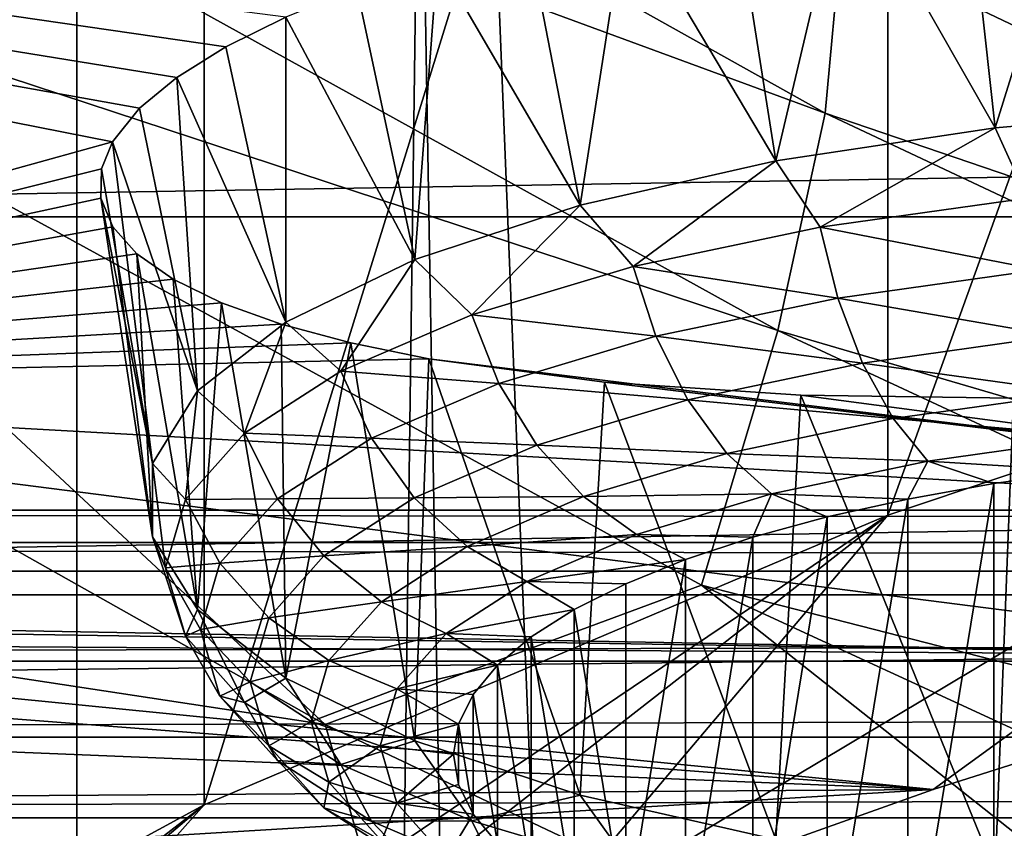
# Model space of a CAD drawing. Header units: millimetres. Extents: x -24 to 24, y 0 to 188.
# Tile 117 of 256: x -8.815 to -7.862, y 137.032 to 137.815. Entities that reach past the tile are written whole.
import ezdxf

# ---------------------------------------------------------------- set-up
doc = ezdxf.new("R2010")
doc.units = ezdxf.units.MM
doc.header["$LTSCALE"] = 58.620611
for name, color, linetype in [('155', 7, 'CONTINUOUS'), ('161', 7, 'CONTINUOUS'), ('165', 7, 'CONTINUOUS'), ('171', 7, 'CONTINUOUS'), ('173', 7, 'CONTINUOUS'), ('2', 7, 'CONTINUOUS'), ('227', 7, 'CONTINUOUS'), ('253', 7, 'CONTINUOUS'), ('349', 7, 'CONTINUOUS'), ('350', 7, 'CONTINUOUS'), ('391', 7, 'CONTINUOUS'), ('392', 7, 'CONTINUOUS'), ('395', 7, 'CONTINUOUS')]:
    doc.layers.add(name, color=color, linetype=linetype)

msp = doc.modelspace()

# ---------------------------------------------------------------- linework, layer by layer
at = {"layer": '155', "color": 7, "linetype": 'CONTINUOUS'}
for points in [[(-13.18035, 137.30842, 108.0297), (-13.18035, 137.34003, 108.09624), (13.18035, 137.3084, 108.02971), (-13.18035, 137.30842, 108.0297)], [(-13.18035, 137.34003, 108.09624), (-6.3017, 137.34003, 108.09625), (13.18035, 137.3084, 108.02971), (-13.18035, 137.34003, 108.09624)], [(-13.18035, 137.25796, 107.96954), (-13.18035, 137.30842, 108.0297), (13.18034, 137.25794, 107.96954), (-13.18035, 137.25796, 107.96954)], [(13.18034, 137.25794, 107.96954), (-13.18035, 137.30842, 108.0297), (13.18035, 137.3084, 108.02971), (13.18034, 137.25794, 107.96954)], [(-13.18034, 137.19363, 107.92454), (-13.18035, 137.25796, 107.96954), (13.18034, 137.25794, 107.96954), (-13.18034, 137.19363, 107.92454)], [(13.18034, 137.19361, 107.92454), (-13.18034, 137.19363, 107.92454), (13.18034, 137.25794, 107.96954), (13.18034, 137.19361, 107.92454)], [(-13.18032, 137.11986, 107.89777), (-13.18034, 137.19363, 107.92454), (13.18034, 137.19361, 107.92454), (-13.18032, 137.11986, 107.89777)], [(13.18032, 137.11984, 107.89777), (-13.18032, 137.11986, 107.89777), (13.18034, 137.19361, 107.92454), (13.18032, 137.11984, 107.89777)], [(-13.18031, 137.0417, 107.89105), (-13.18032, 137.11986, 107.89777), (13.18032, 137.11984, 107.89777), (-13.18031, 137.0417, 107.89105)], [(13.18031, 137.04168, 107.89105), (-13.18031, 137.0417, 107.89105), (13.18032, 137.11984, 107.89777), (13.18031, 137.04168, 107.89105)], [(-0.16344, 136.96515, 107.90461), (-13.18048, 136.96458, 107.90479), (-13.18031, 137.0417, 107.89105), (-0.16344, 136.96515, 107.90461)], [(-0.16344, 136.96515, 107.90461), (-13.18031, 137.0417, 107.89105), (13.18031, 137.04168, 107.89105), (-0.16344, 136.96515, 107.90461)]]:
    msp.add_3dface(points, dxfattribs=at)
at = {"layer": '161', "color": 7, "linetype": 'CONTINUOUS'}
for points in [[(-9.66179, 110.14073, 116.67687), (-8.79748, 109.72141, 116.80908), (-9.11064, 138.5538, 207.74217), (-9.66179, 110.14073, 116.67687)], [(-9.11064, 138.5538, 207.74217), (-8.79748, 109.72141, 116.80908), (-8.42813, 138.15205, 207.55633), (-9.11064, 138.5538, 207.74217)], [(-8.79748, 109.72141, 116.80908), (-7.93439, 109.34741, 116.927), (-8.42813, 138.15205, 207.55633), (-8.79748, 109.72141, 116.80908)], [(-8.42813, 138.15205, 207.55633), (-7.93439, 109.34741, 116.927), (-7.7547, 137.79017, 207.38839), (-8.42813, 138.15205, 207.55633)], [(-7.93439, 109.34741, 116.927), (-7.06912, 109.01589, 117.03153), (-7.7547, 137.79017, 207.38839), (-7.93439, 109.34741, 116.927)]]:
    msp.add_3dface(points, dxfattribs=at)
at = {"layer": '165', "color": 7, "linetype": 'CONTINUOUS'}
for points in [[(-13.18035, 137.34003, 108.09624), (-13.19541, 139.61973, 114.97672), (-4.40038, 140.48366, 117.43561), (-13.18035, 137.34003, 108.09624)], [(-6.3017, 137.34003, 108.09625), (-13.18035, 137.34003, 108.09624), (-4.40038, 140.48366, 117.43561), (-6.3017, 137.34003, 108.09625)]]:
    msp.add_3dface(points, dxfattribs=at)
at = {"layer": '171', "color": 7, "linetype": 'CONTINUOUS'}
for points in [[(-8.03539, 137.72457, 209.21784), (-9.30678, 138.19249, 209.85105), (-9.25118, 138.40502, 209.54363), (-8.03539, 137.72457, 209.21784)], [(-8.03539, 137.72457, 209.21784), (-9.25118, 138.40502, 209.54363), (-8.02029, 137.88974, 208.87832), (-8.03539, 137.72457, 209.21784)], [(-8.08113, 137.51397, 209.52819), (-9.39373, 137.94662, 210.11744), (-9.30678, 138.19249, 209.85105), (-8.08113, 137.51397, 209.52819)], [(-8.08113, 137.51397, 209.52819), (-9.30678, 138.19249, 209.85105), (-8.03539, 137.72457, 209.21784), (-8.08113, 137.51397, 209.52819)], [(-8.42813, 138.15205, 207.55633), (-7.7547, 137.79017, 207.38839), (-8.1476, 138.07694, 207.82571), (-8.42813, 138.15205, 207.55633)], [(-8.1476, 138.07694, 207.82571), (-7.7547, 137.79017, 207.38839), (-6.88427, 137.45112, 207.53044), (-8.1476, 138.07694, 207.82571)], [(-8.1476, 138.07694, 207.82571), (-6.88427, 137.45112, 207.53044), (-8.07968, 138.06537, 208.16845), (-8.1476, 138.07694, 207.82571)], [(-6.88427, 137.45112, 207.53044), (-6.82282, 137.45023, 207.87459), (-8.07968, 138.06537, 208.16845), (-6.88427, 137.45112, 207.53044)], [(-6.82282, 137.45023, 207.87459), (-8.03584, 138.00382, 208.5237), (-8.07968, 138.06537, 208.16845), (-6.82282, 137.45023, 207.87459)], [(-6.78191, 137.39791, 208.23166), (-8.02029, 137.88974, 208.87832), (-8.03584, 138.00382, 208.5237), (-6.78191, 137.39791, 208.23166)], [(-6.78191, 137.39791, 208.23166), (-8.03584, 138.00382, 208.5237), (-6.82282, 137.45023, 207.87459), (-6.78191, 137.39791, 208.23166)], [(-8.51961, 137.13205, 210.08167), (-9.80643, 137.85827, 210.4177), (-9.39373, 137.94662, 210.11744), (-8.51961, 137.13205, 210.08167)], [(-8.15509, 137.26721, 209.79766), (-8.51961, 137.13205, 210.08167), (-9.39373, 137.94662, 210.11744), (-8.15509, 137.26721, 209.79766)], [(-8.15509, 137.26721, 209.79766), (-9.39373, 137.94662, 210.11744), (-8.08113, 137.51397, 209.52819), (-8.15509, 137.26721, 209.79766)], [(-6.76527, 137.29108, 208.58849), (-8.03539, 137.72457, 209.21784), (-8.02029, 137.88974, 208.87832), (-6.76527, 137.29108, 208.58849)], [(-6.76527, 137.29108, 208.58849), (-8.02029, 137.88974, 208.87832), (-6.78191, 137.39791, 208.23166), (-6.76527, 137.29108, 208.58849)], [(-9.80643, 137.85827, 210.4177), (-8.51961, 137.13205, 210.08167), (-9.24342, 137.24233, 210.37609), (-9.80643, 137.85827, 210.4177)], [(-6.77506, 137.13078, 208.93052), (-8.08113, 137.51397, 209.52819), (-8.03539, 137.72457, 209.21784), (-6.77506, 137.13078, 208.93052)], [(-6.77506, 137.13078, 208.93052), (-8.03539, 137.72457, 209.21784), (-6.76527, 137.29108, 208.58849), (-6.77506, 137.13078, 208.93052)], [(-6.81141, 136.92241, 209.24361), (-8.15509, 137.26721, 209.79766), (-8.08113, 137.51397, 209.52819), (-6.81141, 136.92241, 209.24361)], [(-6.81141, 136.92241, 209.24361), (-8.08113, 137.51397, 209.52819), (-6.77506, 137.13078, 208.93052), (-6.81141, 136.92241, 209.24361)], [(-7.18409, 136.49816, 209.78515), (-8.51961, 137.13205, 210.08167), (-8.15509, 137.26721, 209.79766), (-7.18409, 136.49816, 209.78515)], [(-6.87235, 136.67521, 209.51592), (-7.18409, 136.49816, 209.78515), (-8.15509, 137.26721, 209.79766), (-6.87235, 136.67521, 209.51592)], [(-6.87235, 136.67521, 209.51592), (-8.15509, 137.26721, 209.79766), (-6.81141, 136.92241, 209.24361), (-6.87235, 136.67521, 209.51592)], [(-8.51961, 137.13205, 210.08167), (-8.4022, 136.72705, 210.19469), (-9.24342, 137.24233, 210.37609), (-8.51961, 137.13205, 210.08167)], [(-8.51961, 137.13205, 210.08167), (-7.18409, 136.49816, 209.78515), (-8.4022, 136.72705, 210.19469), (-8.51961, 137.13205, 210.08167)]]:
    msp.add_3dface(points, dxfattribs=at)
at = {"layer": '173', "color": 7, "linetype": 'CONTINUOUS'}
for points in [[(-8.67136, 133.69292, 211.29022), (-10.69965, 133.96223, 212.14434), (-9.24342, 137.24233, 210.37609), (-8.67136, 133.69292, 211.29022)], [(-8.4022, 136.72705, 210.19469), (-8.67136, 133.69292, 211.29022), (-9.24342, 137.24233, 210.37609), (-8.4022, 136.72705, 210.19469)]]:
    msp.add_3dface(points, dxfattribs=at)
at = {"layer": '2', "color": 7, "linetype": 'CONTINUOUS'}
for points in [[(-10.80916, 148, -21.70771), (-8.76011, 148, -22.61245), (-10.80916, 0.5, -21.70771), (-10.80916, 148, -21.70771)], [(-10.80916, 0.5, -21.70771), (-8.76011, 148, -22.61245), (-8.76011, 0.5, -22.61245), (-10.80916, 0.5, -21.70771)], [(-8.76011, 148, 22.61245), (-10.80916, 148, 21.70771), (-9.64365, 123.99095, 22.25), (-8.76011, 148, 22.61245)], [(-7.79495, 123.99095, 22.96304), (-8.76011, 148, 22.61245), (-9.64365, 123.99095, 22.25), (-7.79495, 123.99095, 22.96304)], [(-8.76011, 148, -22.61245), (-6.63633, 148, -23.32427), (-8.76011, 0.5, -22.61245), (-8.76011, 148, -22.61245)], [(-8.76011, 0.5, -22.61245), (-6.63633, 148, -23.32427), (-6.63633, 0.5, -23.32427), (-8.76011, 0.5, -22.61245)], [(-6.63633, 148, 23.32427), (-8.76011, 148, 22.61245), (-7.79495, 123.99095, 22.96304), (-6.63633, 148, 23.32427)]]:
    msp.add_3dface(points, dxfattribs=at)
at = {"layer": '227', "color": 7, "linetype": 'CONTINUOUS'}
for points in [[(10.13586, 137.62405, 234.71783), (9.94426, 137.96314, 235.79329), (-10.13586, 137.62405, 234.71783), (10.13586, 137.62405, 234.71783)], [(-10.13586, 137.62405, 234.71783), (9.94426, 137.96314, 235.79329), (-9.94426, 137.96314, 235.79329), (-10.13586, 137.62405, 234.71783)], [(10.2, 137.28063, 233.62863), (10.13586, 137.62405, 234.71783), (-10.2, 137.28063, 233.62863), (10.2, 137.28063, 233.62863)], [(-10.2, 137.28063, 233.62863), (10.13586, 137.62405, 234.71783), (-10.13586, 137.62405, 234.71783), (-10.2, 137.28063, 233.62863)], [(-10.13586, 136.9372, 232.53944), (10.2, 137.28063, 233.62863), (-10.2, 137.28063, 233.62863), (-10.13586, 136.9372, 232.53944)], [(10.13586, 136.9372, 232.53944), (10.2, 137.28063, 233.62863), (-10.13586, 136.9372, 232.53944), (10.13586, 136.9372, 232.53944)]]:
    msp.add_3dface(points, dxfattribs=at)
at = {"layer": '253', "color": 7, "linetype": 'CONTINUOUS'}
for points in [[(-9.5733, 137.46165, 243.61446), (-8.72544, 137.6969, 244.36202), (-10.78334, 138.1035, 246.42049), (-9.5733, 137.46165, 243.61446)], [(-10.78334, 138.1035, 246.42049), (-8.72544, 137.6969, 244.36202), (-8.69919, 137.72955, 244.49595), (-10.78334, 138.1035, 246.42049)], [(-8.55758, 137.81767, 244.83732), (-10.78334, 138.1035, 246.42049), (-8.61579, 137.78872, 244.72832), (-8.55758, 137.81767, 244.83732)], [(-8.61579, 137.78872, 244.72832), (-10.78334, 138.1035, 246.42049), (-8.66313, 137.75925, 244.61421), (-8.61579, 137.78872, 244.72832)], [(-8.66313, 137.75925, 244.61421), (-10.78334, 138.1035, 246.42049), (-8.69919, 137.72955, 244.49595), (-8.66313, 137.75925, 244.61421)], [(-8.72544, 137.6969, 244.36202), (-9.5733, 137.46165, 243.61446), (-8.73618, 137.67066, 244.25108), (-8.72544, 137.6969, 244.36202)], [(-8.73618, 137.67066, 244.25108), (-9.5733, 137.46165, 243.61446), (-8.73673, 137.64211, 244.12662), (-8.73618, 137.67066, 244.25108)], [(-8.73673, 137.64211, 244.12662), (-9.5733, 137.46165, 243.61446), (-8.72526, 137.61456, 244.00226), (-8.73673, 137.64211, 244.12662)], [(-8.72526, 137.61456, 244.00226), (-9.5733, 137.46165, 243.61446), (-8.70183, 137.58831, 243.8791), (-8.72526, 137.61456, 244.00226)], [(-8.70183, 137.58831, 243.8791), (-9.5733, 137.46165, 243.61446), (-8.66661, 137.56364, 243.75821), (-8.70183, 137.58831, 243.8791)], [(-8.66661, 137.56364, 243.75821), (-9.5733, 137.46165, 243.61446), (-8.61987, 137.54081, 243.6406), (-8.66661, 137.56364, 243.75821)], [(-8.61987, 137.54081, 243.6406), (-9.5733, 137.46165, 243.61446), (-8.56218, 137.52013, 243.5277), (-8.61987, 137.54081, 243.6406)], [(-8.56218, 137.52013, 243.5277), (-9.5733, 137.46165, 243.61446), (-8.49478, 137.50196, 243.42143), (-8.56218, 137.52013, 243.5277)], [(-8.49478, 137.50196, 243.42143), (-9.5733, 137.46165, 243.61446), (-8.41932, 137.48653, 243.3234), (-8.49478, 137.50196, 243.42143)], [(-9.5733, 137.46165, 243.61446), (-7.08725, 137.32267, 241.93122), (-8.41932, 137.48653, 243.3234), (-9.5733, 137.46165, 243.61446)], [(-8.41932, 137.48653, 243.3234), (-7.08725, 137.32267, 241.93122), (-8.24909, 137.46382, 243.15376), (-8.41932, 137.48653, 243.3234)], [(-9.63965, 137.23827, 242.68612), (-7.5208, 137.19942, 241.54032), (-9.5733, 137.46165, 243.61446), (-9.63965, 137.23827, 242.68612)], [(-7.5208, 137.19942, 241.54032), (-7.08725, 137.32267, 241.93122), (-9.5733, 137.46165, 243.61446), (-7.5208, 137.19942, 241.54032)], [(-8.24909, 137.46382, 243.15376), (-7.08725, 137.32267, 241.93122), (-8.05885, 137.45138, 243.01943), (-8.24909, 137.46382, 243.15376)], [(-8.05885, 137.45138, 243.01943), (-7.08725, 137.32267, 241.93122), (-7.85316, 137.44845, 242.91985), (-8.05885, 137.45138, 243.01943)], [(-9.42235, 137.22907, 242.56362), (-7.5208, 137.19942, 241.54032), (-9.63965, 137.23827, 242.68612), (-9.42235, 137.22907, 242.56362)], [(-9.23033, 137.21016, 242.40436), (-7.5208, 137.19942, 241.54032), (-9.42235, 137.22907, 242.56362), (-9.23033, 137.21016, 242.40436)], [(-9.07111, 137.1824, 242.2149), (-7.5208, 137.19942, 241.54032), (-9.23033, 137.21016, 242.40436), (-9.07111, 137.1824, 242.2149)], [(-7.9307, 137.06905, 241.12683), (-7.5208, 137.19942, 241.54032), (-9.07111, 137.1824, 242.2149), (-7.9307, 137.06905, 241.12683)], [(-8.95213, 137.14771, 242.00768), (-7.9307, 137.06905, 241.12683), (-9.07111, 137.1824, 242.2149), (-8.95213, 137.14771, 242.00768)], [(-8.87385, 137.10771, 241.7916), (-7.9307, 137.06905, 241.12683), (-8.95213, 137.14771, 242.00768), (-8.87385, 137.10771, 241.7916)], [(-8.83452, 137.06318, 241.57122), (-7.9307, 137.06905, 241.12683), (-8.87385, 137.10771, 241.7916), (-8.83452, 137.06318, 241.57122)], [(-8.8332, 137.01462, 241.35024), (-7.9307, 137.06905, 241.12683), (-8.83452, 137.06318, 241.57122), (-8.8332, 137.01462, 241.35024)], [(-8.31563, 136.93198, 240.6921), (-7.9307, 137.06905, 241.12683), (-8.8332, 137.01462, 241.35024), (-8.31563, 136.93198, 240.6921)]]:
    msp.add_3dface(points, dxfattribs=at)
at = {"layer": '349', "color": 7, "linetype": 'CONTINUOUS'}
for points in [[(-7.97467, 139.193, 239.6939), (-7.21249, 139.44946, 240.5073), (-7.97467, 137.33491, 240.27975), (-7.97467, 139.193, 239.6939)], [(-7.97467, 137.33491, 240.27975), (-7.21249, 139.44946, 240.5073), (-7.21249, 137.59138, 241.09316), (-7.97467, 137.33491, 240.27975)], [(-8.63659, 138.91247, 238.80418), (-7.97467, 139.193, 239.6939), (-8.63659, 137.05439, 239.39004), (-8.63659, 138.91247, 238.80418)], [(-8.63659, 137.05439, 239.39004), (-7.97467, 139.193, 239.6939), (-7.97467, 137.33491, 240.27975), (-8.63659, 137.05439, 239.39004)], [(-9.18988, 138.61143, 237.84942), (-8.63659, 138.91247, 238.80418), (-9.18988, 136.75335, 238.43527), (-9.18988, 138.61143, 237.84942)], [(-9.18988, 136.75335, 238.43527), (-8.63659, 138.91247, 238.80418), (-8.63659, 137.05439, 239.39004), (-9.18988, 136.75335, 238.43527)]]:
    msp.add_3dface(points, dxfattribs=at)
at = {"layer": '350', "color": 7, "linetype": 'CONTINUOUS'}
for points in [[(-7.9307, 137.06905, 241.12683), (-8.31563, 136.93198, 240.6921), (-7.21249, 137.59138, 241.09316), (-7.9307, 137.06905, 241.12683)], [(-8.31563, 136.93198, 240.6921), (-7.97467, 137.33491, 240.27975), (-7.21249, 137.59138, 241.09316), (-8.31563, 136.93198, 240.6921)], [(-7.5208, 137.19942, 241.54032), (-7.9307, 137.06905, 241.12683), (-7.21249, 137.59138, 241.09316), (-7.5208, 137.19942, 241.54032)], [(-8.67439, 136.78863, 240.23747), (-9.00588, 136.63945, 239.76433), (-7.97467, 137.33491, 240.27975), (-8.67439, 136.78863, 240.23747)], [(-9.00588, 136.63945, 239.76433), (-8.63659, 137.05439, 239.39004), (-7.97467, 137.33491, 240.27975), (-9.00588, 136.63945, 239.76433)], [(-8.31563, 136.93198, 240.6921), (-8.67439, 136.78863, 240.23747), (-7.97467, 137.33491, 240.27975), (-8.31563, 136.93198, 240.6921)], [(-9.30901, 136.48493, 239.27425), (-9.58285, 136.32554, 238.76872), (-8.63659, 137.05439, 239.39004), (-9.30901, 136.48493, 239.27425)], [(-9.58285, 136.32554, 238.76872), (-9.18988, 136.75335, 238.43527), (-8.63659, 137.05439, 239.39004), (-9.58285, 136.32554, 238.76872)], [(-9.00588, 136.63945, 239.76433), (-9.30901, 136.48493, 239.27425), (-8.63659, 137.05439, 239.39004), (-9.00588, 136.63945, 239.76433)]]:
    msp.add_3dface(points, dxfattribs=at)
at = {"layer": '391', "color": 7, "linetype": 'CONTINUOUS'}
for points in [[(-7.87206, 136.84087, 243.54065), (-7.78426, 136.8284, 243.50109), (-7.78427, 137.37813, 245.24462), (-7.87206, 136.84087, 243.54065)], [(-7.87206, 137.36566, 245.20506), (-7.87206, 136.84087, 243.54065), (-7.78427, 137.37813, 245.24462), (-7.87206, 137.36566, 245.20506)], [(-7.95539, 136.85588, 243.58824), (-7.87206, 136.84087, 243.54065), (-7.87206, 137.36566, 245.20506), (-7.95539, 136.85588, 243.58824)], [(-7.95539, 137.35065, 245.15747), (-7.95539, 136.85588, 243.58824), (-7.87206, 137.36566, 245.20506), (-7.95539, 137.35065, 245.15747)], [(-8.0334, 136.87326, 243.64338), (-7.95539, 136.85588, 243.58824), (-7.95539, 137.35065, 245.15747), (-8.0334, 136.87326, 243.64338)], [(-8.0334, 137.33327, 245.10233), (-8.0334, 136.87326, 243.64338), (-7.95539, 137.35065, 245.15747), (-8.0334, 137.33327, 245.10233)], [(-8.10538, 136.89287, 243.70556), (-8.0334, 136.87326, 243.64338), (-8.0334, 137.33327, 245.10233), (-8.10538, 136.89287, 243.70556)], [(-8.10538, 137.31366, 245.04015), (-8.10538, 136.89287, 243.70556), (-8.0334, 137.33327, 245.10233), (-8.10538, 137.31366, 245.04015)], [(-8.17062, 136.9145, 243.77417), (-8.10538, 136.89287, 243.70556), (-8.10538, 137.31366, 245.04015), (-8.17062, 136.9145, 243.77417)], [(-8.17062, 137.29203, 244.97153), (-8.17062, 136.9145, 243.77417), (-8.10538, 137.31366, 245.04015), (-8.17062, 137.29203, 244.97153)], [(-8.22848, 136.93795, 243.84854), (-8.17062, 136.9145, 243.77417), (-8.17062, 137.29203, 244.97153), (-8.22848, 136.93795, 243.84854)], [(-8.22848, 137.26858, 244.89716), (-8.22848, 136.93795, 243.84854), (-8.17062, 137.29203, 244.97153), (-8.22848, 137.26858, 244.89716)], [(-8.27842, 137.24354, 244.81773), (-8.22848, 136.93795, 243.84854), (-8.22848, 137.26858, 244.89716), (-8.27842, 137.24354, 244.81773)], [(-8.31996, 137.21714, 244.734), (-8.27842, 136.963, 243.92798), (-8.27842, 137.24354, 244.81773), (-8.31996, 137.21714, 244.734)], [(-8.27842, 136.963, 243.92798), (-8.22848, 136.93795, 243.84854), (-8.27842, 137.24354, 244.81773), (-8.27842, 136.963, 243.92798)], [(-8.35268, 137.18965, 244.64681), (-8.31996, 136.9894, 244.0117), (-8.31996, 137.21714, 244.734), (-8.35268, 137.18965, 244.64681)], [(-8.31996, 136.9894, 244.0117), (-8.27842, 136.963, 243.92798), (-8.31996, 137.21714, 244.734), (-8.31996, 136.9894, 244.0117)], [(-8.37629, 137.16132, 244.55697), (-8.35268, 137.01689, 244.09889), (-8.35268, 137.18965, 244.64681), (-8.37629, 137.16132, 244.55697)], [(-8.35268, 137.01689, 244.09889), (-8.31996, 136.9894, 244.0117), (-8.35268, 137.18965, 244.64681), (-8.35268, 137.01689, 244.09889)], [(-8.39054, 137.13243, 244.46535), (-8.37629, 137.04521, 244.18873), (-8.37629, 137.16132, 244.55697), (-8.39054, 137.13243, 244.46535)], [(-8.37629, 137.04521, 244.18873), (-8.35268, 137.01689, 244.09889), (-8.37629, 137.16132, 244.55697), (-8.37629, 137.04521, 244.18873)], [(-8.39531, 137.10327, 244.37285), (-8.39054, 137.0741, 244.28035), (-8.39054, 137.13243, 244.46535), (-8.39531, 137.10327, 244.37285)], [(-8.39054, 137.0741, 244.28035), (-8.37629, 137.04521, 244.18873), (-8.39054, 137.13243, 244.46535), (-8.39054, 137.0741, 244.28035)]]:
    msp.add_3dface(points, dxfattribs=at)
at = {"layer": '392', "color": 7, "linetype": 'CONTINUOUS'}
for points in [[(-7.64245, 137.72977, 245.50107), (-7.87076, 137.71024, 245.43912), (-7.83982, 137.64233, 245.45236), (-7.64245, 137.72977, 245.50107)], [(-7.87076, 137.71024, 245.43912), (-8.08324, 137.67842, 245.33821), (-8.04016, 137.61424, 245.36327), (-7.87076, 137.71024, 245.43912)], [(-7.83982, 137.64233, 245.45236), (-7.87076, 137.71024, 245.43912), (-8.04016, 137.61424, 245.36327), (-7.83982, 137.64233, 245.45236)], [(-8.08324, 137.67842, 245.33821), (-8.27267, 137.63541, 245.20178), (-8.22123, 137.57612, 245.24235), (-8.08324, 137.67842, 245.33821)], [(-8.04016, 137.61424, 245.36327), (-8.08324, 137.67842, 245.33821), (-8.22123, 137.57612, 245.24235), (-8.04016, 137.61424, 245.36327)], [(-7.83982, 137.64233, 245.45236), (-8.04016, 137.61424, 245.36327), (-7.82817, 137.57279, 245.44074), (-7.83982, 137.64233, 245.45236)], [(-8.27267, 137.63541, 245.20178), (-8.43258, 137.58266, 245.03449), (-8.37753, 137.52912, 245.09328), (-8.27267, 137.63541, 245.20178)], [(-8.22123, 137.57612, 245.24235), (-8.27267, 137.63541, 245.20178), (-8.37753, 137.52912, 245.09328), (-8.22123, 137.57612, 245.24235)], [(-8.04016, 137.61424, 245.36327), (-8.22123, 137.57612, 245.24235), (-8.02313, 137.54546, 245.35404), (-8.04016, 137.61424, 245.36327)], [(-7.82817, 137.57279, 245.44074), (-8.04016, 137.61424, 245.36327), (-8.02313, 137.54546, 245.35404), (-7.82817, 137.57279, 245.44074)], [(-8.43258, 137.58266, 245.03449), (-8.55754, 137.52197, 244.84201), (-8.50432, 137.47467, 244.92058), (-8.43258, 137.58266, 245.03449)], [(-8.37753, 137.52912, 245.09328), (-8.43258, 137.58266, 245.03449), (-8.50432, 137.47467, 244.92058), (-8.37753, 137.52912, 245.09328)], [(-8.22123, 137.57612, 245.24235), (-8.37753, 137.52912, 245.09328), (-8.19934, 137.50835, 245.23637), (-8.22123, 137.57612, 245.24235)], [(-8.02313, 137.54546, 245.35404), (-8.22123, 137.57612, 245.24235), (-8.19934, 137.50835, 245.23637), (-8.02313, 137.54546, 245.35404)], [(-7.82817, 137.57279, 245.44074), (-8.02313, 137.54546, 245.35404), (-7.81178, 137.50871, 245.41372), (-7.82817, 137.57279, 245.44074)], [(-8.02313, 137.54546, 245.35404), (-8.19934, 137.50835, 245.23637), (-7.99916, 137.48243, 245.33038), (-8.02313, 137.54546, 245.35404)], [(-7.81178, 137.50871, 245.41372), (-8.02313, 137.54546, 245.35404), (-7.99916, 137.48243, 245.33038), (-7.81178, 137.50871, 245.41372)], [(-8.37753, 137.52912, 245.09328), (-8.50432, 137.47467, 244.92058), (-8.35145, 137.46261, 245.0913), (-8.37753, 137.52912, 245.09328)], [(-8.19934, 137.50835, 245.23637), (-8.37753, 137.52912, 245.09328), (-8.35145, 137.46261, 245.0913), (-8.19934, 137.50835, 245.23637)], [(-8.55754, 137.52197, 244.84201), (-8.64329, 137.45541, 244.63092), (-8.59774, 137.41442, 244.72952), (-8.55754, 137.52197, 244.84201)], [(-8.50432, 137.47467, 244.92058), (-8.55754, 137.52197, 244.84201), (-8.59774, 137.41442, 244.72952), (-8.50432, 137.47467, 244.92058)], [(-8.19934, 137.50835, 245.23637), (-8.35145, 137.46261, 245.0913), (-8.16853, 137.44677, 245.21728), (-8.19934, 137.50835, 245.23637)], [(-7.99916, 137.48243, 245.33038), (-8.19934, 137.50835, 245.23637), (-8.16853, 137.44677, 245.21728), (-7.99916, 137.48243, 245.33038)], [(-7.81178, 137.50871, 245.41372), (-7.99916, 137.48243, 245.33038), (-7.79156, 137.45371, 245.37282), (-7.81178, 137.50871, 245.41372)], [(-7.99916, 137.48243, 245.33038), (-8.16853, 137.44677, 245.21728), (-7.96961, 137.42874, 245.29363), (-7.99916, 137.48243, 245.33038)], [(-7.79156, 137.45371, 245.37282), (-7.99916, 137.48243, 245.33038), (-7.96961, 137.42874, 245.29363), (-7.79156, 137.45371, 245.37282)], [(-8.50432, 137.47467, 244.92058), (-8.59774, 137.41442, 244.72952), (-8.47484, 137.40963, 244.92324), (-8.50432, 137.47467, 244.92058)], [(-8.35145, 137.46261, 245.0913), (-8.50432, 137.47467, 244.92058), (-8.47484, 137.40963, 244.92324), (-8.35145, 137.46261, 245.0913)], [(-8.35145, 137.46261, 245.0913), (-8.47484, 137.40963, 244.92324), (-8.31473, 137.40281, 245.07785), (-8.35145, 137.46261, 245.0913)], [(-8.16853, 137.44677, 245.21728), (-8.35145, 137.46261, 245.0913), (-8.31473, 137.40281, 245.07785), (-8.16853, 137.44677, 245.21728)], [(-8.64329, 137.45541, 244.63092), (-8.6869, 137.38525, 244.40839), (-8.65495, 137.35022, 244.52588), (-8.64329, 137.45541, 244.63092)], [(-8.59774, 137.41442, 244.72952), (-8.64329, 137.45541, 244.63092), (-8.65495, 137.35022, 244.52588), (-8.59774, 137.41442, 244.72952)], [(-7.76867, 137.41092, 245.32036), (-7.79156, 137.45371, 245.37282), (-7.96961, 137.42874, 245.29363), (-7.76867, 137.41092, 245.32036)], [(-8.16853, 137.44677, 245.21728), (-8.31473, 137.40281, 245.07785), (-8.13053, 137.39486, 245.18617), (-8.16853, 137.44677, 245.21728)], [(-7.96961, 137.42874, 245.29363), (-8.16853, 137.44677, 245.21728), (-8.13053, 137.39486, 245.18617), (-7.96961, 137.42874, 245.29363)], [(-7.93614, 137.38744, 245.24588), (-7.96961, 137.42874, 245.29363), (-8.13053, 137.39486, 245.18617), (-7.93614, 137.38744, 245.24588)], [(-7.93614, 137.38744, 245.24588), (-7.76867, 137.41092, 245.32036), (-7.96961, 137.42874, 245.29363), (-7.93614, 137.38744, 245.24588)], [(-8.59774, 137.41442, 244.72952), (-8.65495, 137.35022, 244.52588), (-8.56575, 137.351, 244.73731), (-8.59774, 137.41442, 244.72952)], [(-8.47484, 137.40963, 244.92324), (-8.59774, 137.41442, 244.72952), (-8.56575, 137.351, 244.73731), (-8.47484, 137.40963, 244.92324)], [(-7.93614, 137.38744, 245.24588), (-7.78427, 137.37813, 245.24462), (-7.76867, 137.41092, 245.32036), (-7.93614, 137.38744, 245.24588)], [(-8.47484, 137.40963, 244.92324), (-8.56575, 137.351, 244.73731), (-8.43332, 137.35188, 244.91632), (-8.47484, 137.40963, 244.92324)], [(-8.31473, 137.40281, 245.07785), (-8.47484, 137.40963, 244.92324), (-8.43332, 137.35188, 244.91632), (-8.31473, 137.40281, 245.07785)], [(-8.31473, 137.40281, 245.07785), (-8.43332, 137.35188, 244.91632), (-8.26945, 137.35309, 245.05368), (-8.31473, 137.40281, 245.07785)], [(-8.13053, 137.39486, 245.18617), (-8.31473, 137.40281, 245.07785), (-8.26945, 137.35309, 245.05368), (-8.13053, 137.39486, 245.18617)], [(-8.08751, 137.35556, 245.14479), (-8.13053, 137.39486, 245.18617), (-8.26945, 137.35309, 245.05368), (-8.08751, 137.35556, 245.14479)], [(-8.08751, 137.35556, 245.14479), (-7.93614, 137.38744, 245.24588), (-8.13053, 137.39486, 245.18617), (-8.08751, 137.35556, 245.14479)], [(-8.6869, 137.38525, 244.40839), (-8.6869, 137.31387, 244.18201), (-8.67422, 137.284, 244.31587), (-8.6869, 137.38525, 244.40839)], [(-8.65495, 137.35022, 244.52588), (-8.6869, 137.38525, 244.40839), (-8.67422, 137.284, 244.31587), (-8.65495, 137.35022, 244.52588)], [(-8.08751, 137.35556, 245.14479), (-7.95539, 137.35065, 245.15747), (-7.93614, 137.38744, 245.24588), (-8.08751, 137.35556, 245.14479)], [(-7.95539, 137.35065, 245.15747), (-7.87206, 137.36566, 245.20506), (-7.93614, 137.38744, 245.24588), (-7.95539, 137.35065, 245.15747)], [(-7.87206, 137.36566, 245.20506), (-7.78427, 137.37813, 245.24462), (-7.93614, 137.38744, 245.24588), (-7.87206, 137.36566, 245.20506)], [(-8.21817, 137.31627, 245.02018), (-8.08751, 137.35556, 245.14479), (-8.26945, 137.35309, 245.05368), (-8.21817, 137.31627, 245.02018)], [(-8.21817, 137.31627, 245.02018), (-8.10538, 137.31366, 245.04015), (-8.08751, 137.35556, 245.14479), (-8.21817, 137.31627, 245.02018)], [(-8.10538, 137.31366, 245.04015), (-8.0334, 137.33327, 245.10233), (-8.08751, 137.35556, 245.14479), (-8.10538, 137.31366, 245.04015)], [(-8.0334, 137.33327, 245.10233), (-7.95539, 137.35065, 245.15747), (-8.08751, 137.35556, 245.14479), (-8.0334, 137.33327, 245.10233)], [(-8.65495, 137.35022, 244.52588), (-8.67422, 137.284, 244.31587), (-8.62142, 137.28852, 244.53914), (-8.65495, 137.35022, 244.52588)], [(-8.56575, 137.351, 244.73731), (-8.65495, 137.35022, 244.52588), (-8.62142, 137.28852, 244.53914), (-8.56575, 137.351, 244.73731)], [(-8.56575, 137.351, 244.73731), (-8.62142, 137.28852, 244.53914), (-8.5207, 137.29553, 244.73761), (-8.56575, 137.351, 244.73731)], [(-8.43332, 137.35188, 244.91632), (-8.56575, 137.351, 244.73731), (-8.5207, 137.29553, 244.73761), (-8.43332, 137.35188, 244.91632)], [(-8.43332, 137.35188, 244.91632), (-8.5207, 137.29553, 244.73761), (-8.38213, 137.30469, 244.9002), (-8.43332, 137.35188, 244.91632)], [(-8.26945, 137.35309, 245.05368), (-8.43332, 137.35188, 244.91632), (-8.38213, 137.30469, 244.9002), (-8.26945, 137.35309, 245.05368)], [(-8.21817, 137.31627, 245.02018), (-8.26945, 137.35309, 245.05368), (-8.38213, 137.30469, 244.9002), (-8.21817, 137.31627, 245.02018)], [(-8.32416, 137.27076, 244.87582), (-8.21817, 137.31627, 245.02018), (-8.38213, 137.30469, 244.9002), (-8.32416, 137.27076, 244.87582)], [(-8.32416, 137.27076, 244.87582), (-8.17062, 137.29203, 244.97153), (-8.21817, 137.31627, 245.02018), (-8.32416, 137.27076, 244.87582)], [(-8.17062, 137.29203, 244.97153), (-8.10538, 137.31366, 245.04015), (-8.21817, 137.31627, 245.02018), (-8.17062, 137.29203, 244.97153)], [(-8.6869, 137.31387, 244.18201), (-8.64329, 137.24371, 243.95948), (-8.65495, 137.21778, 244.10585), (-8.6869, 137.31387, 244.18201)], [(-8.67422, 137.284, 244.31587), (-8.6869, 137.31387, 244.18201), (-8.65495, 137.21778, 244.10585), (-8.67422, 137.284, 244.31587)], [(-8.38213, 137.30469, 244.9002), (-8.5207, 137.29553, 244.73761), (-8.46515, 137.25115, 244.7304), (-8.38213, 137.30469, 244.9002)], [(-8.32416, 137.27076, 244.87582), (-8.38213, 137.30469, 244.9002), (-8.46515, 137.25115, 244.7304), (-8.32416, 137.27076, 244.87582)], [(-8.62142, 137.28852, 244.53914), (-8.67422, 137.284, 244.31587), (-8.64017, 137.22408, 244.33476), (-8.62142, 137.28852, 244.53914)], [(-8.62142, 137.28852, 244.53914), (-8.64017, 137.22408, 244.33476), (-8.57421, 137.23547, 244.54714), (-8.62142, 137.28852, 244.53914)], [(-8.5207, 137.29553, 244.73761), (-8.62142, 137.28852, 244.53914), (-8.57421, 137.23547, 244.54714), (-8.5207, 137.29553, 244.73761)], [(-8.5207, 137.29553, 244.73761), (-8.57421, 137.23547, 244.54714), (-8.46515, 137.25115, 244.7304), (-8.5207, 137.29553, 244.73761)], [(-8.22848, 137.26858, 244.89716), (-8.17062, 137.29203, 244.97153), (-8.32416, 137.27076, 244.87582), (-8.22848, 137.26858, 244.89716)], [(-8.67422, 137.284, 244.31587), (-8.65495, 137.21778, 244.10585), (-8.64017, 137.22408, 244.33476), (-8.67422, 137.284, 244.31587)], [(-8.40226, 137.2204, 244.71609), (-8.32416, 137.27076, 244.87582), (-8.46515, 137.25115, 244.7304), (-8.40226, 137.2204, 244.71609)], [(-8.40226, 137.2204, 244.71609), (-8.27842, 137.24354, 244.81773), (-8.32416, 137.27076, 244.87582), (-8.40226, 137.2204, 244.71609)], [(-8.27842, 137.24354, 244.81773), (-8.22848, 137.26858, 244.89716), (-8.32416, 137.27076, 244.87582), (-8.27842, 137.24354, 244.81773)], [(-8.46515, 137.25115, 244.7304), (-8.57421, 137.23547, 244.54714), (-8.516, 137.19409, 244.54942), (-8.46515, 137.25115, 244.7304)], [(-8.40226, 137.2204, 244.71609), (-8.46515, 137.25115, 244.7304), (-8.516, 137.19409, 244.54942), (-8.40226, 137.2204, 244.71609)], [(-8.65495, 137.21778, 244.10585), (-8.64329, 137.24371, 243.95948), (-8.59774, 137.15358, 243.90222), (-8.65495, 137.21778, 244.10585)], [(-8.64329, 137.24371, 243.95948), (-8.55754, 137.17715, 243.74838), (-8.59774, 137.15358, 243.90222), (-8.64329, 137.24371, 243.95948)], [(-8.31996, 137.21714, 244.734), (-8.27842, 137.24354, 244.81773), (-8.40226, 137.2204, 244.71609), (-8.31996, 137.21714, 244.734)], [(-8.57421, 137.23547, 244.54714), (-8.64017, 137.22408, 244.33476), (-8.59223, 137.17354, 244.3507), (-8.57421, 137.23547, 244.54714)], [(-8.57421, 137.23547, 244.54714), (-8.59223, 137.17354, 244.3507), (-8.516, 137.19409, 244.54942), (-8.57421, 137.23547, 244.54714)], [(-8.64017, 137.22408, 244.33476), (-8.65495, 137.21778, 244.10585), (-8.62142, 137.15964, 244.13038), (-8.64017, 137.22408, 244.33476)], [(-8.64017, 137.22408, 244.33476), (-8.62142, 137.15964, 244.13038), (-8.59223, 137.17354, 244.3507), (-8.64017, 137.22408, 244.33476)], [(-8.45008, 137.16672, 244.54586), (-8.40226, 137.2204, 244.71609), (-8.516, 137.19409, 244.54942), (-8.45008, 137.16672, 244.54586)], [(-8.45008, 137.16672, 244.54586), (-8.35268, 137.18965, 244.64681), (-8.40226, 137.2204, 244.71609), (-8.45008, 137.16672, 244.54586)], [(-8.35268, 137.18965, 244.64681), (-8.31996, 137.21714, 244.734), (-8.40226, 137.2204, 244.71609), (-8.35268, 137.18965, 244.64681)], [(-8.65495, 137.21778, 244.10585), (-8.59774, 137.15358, 243.90222), (-8.62142, 137.15964, 244.13038), (-8.65495, 137.21778, 244.10585)], [(-8.516, 137.19409, 244.54942), (-8.59223, 137.17354, 244.3507), (-8.53312, 137.13524, 244.36277), (-8.516, 137.19409, 244.54942)], [(-8.45008, 137.16672, 244.54586), (-8.516, 137.19409, 244.54942), (-8.53312, 137.13524, 244.36277), (-8.45008, 137.16672, 244.54586)], [(-8.37629, 137.16132, 244.55697), (-8.35268, 137.18965, 244.64681), (-8.45008, 137.16672, 244.54586), (-8.37629, 137.16132, 244.55697)], [(-8.59223, 137.17354, 244.3507), (-8.62142, 137.15964, 244.13038), (-8.57421, 137.1116, 244.15426), (-8.59223, 137.17354, 244.3507)], [(-8.59774, 137.15358, 243.90222), (-8.55754, 137.17715, 243.74838), (-8.50432, 137.09333, 243.71115), (-8.59774, 137.15358, 243.90222)], [(-8.59223, 137.17354, 244.3507), (-8.57421, 137.1116, 244.15426), (-8.53312, 137.13524, 244.36277), (-8.59223, 137.17354, 244.3507)], [(-8.55754, 137.17715, 243.74838), (-8.43258, 137.11647, 243.55591), (-8.50432, 137.09333, 243.71115), (-8.55754, 137.17715, 243.74838)], [(-8.46619, 137.11137, 244.3703), (-8.45008, 137.16672, 244.54586), (-8.53312, 137.13524, 244.36277), (-8.46619, 137.11137, 244.3703)], [(-8.46619, 137.11137, 244.3703), (-8.39054, 137.13243, 244.46535), (-8.45008, 137.16672, 244.54586), (-8.46619, 137.11137, 244.3703)], [(-8.39054, 137.13243, 244.46535), (-8.37629, 137.16132, 244.55697), (-8.45008, 137.16672, 244.54586), (-8.39054, 137.13243, 244.46535)], [(-8.62142, 137.15964, 244.13038), (-8.59774, 137.15358, 243.90222), (-8.56575, 137.09716, 243.93222), (-8.62142, 137.15964, 244.13038)], [(-8.62142, 137.15964, 244.13038), (-8.56575, 137.09716, 243.93222), (-8.57421, 137.1116, 244.15426), (-8.62142, 137.15964, 244.13038)], [(-8.59774, 137.15358, 243.90222), (-8.50432, 137.09333, 243.71115), (-8.56575, 137.09716, 243.93222), (-8.59774, 137.15358, 243.90222)], [(-8.53312, 137.13524, 244.36277), (-8.57421, 137.1116, 244.15426), (-8.516, 137.07639, 244.17612), (-8.53312, 137.13524, 244.36277)], [(-8.46619, 137.11137, 244.3703), (-8.53312, 137.13524, 244.36277), (-8.516, 137.07639, 244.17612), (-8.46619, 137.11137, 244.3703)], [(-8.39531, 137.10327, 244.37285), (-8.39054, 137.13243, 244.46535), (-8.46619, 137.11137, 244.3703), (-8.39531, 137.10327, 244.37285)], [(-8.50432, 137.09333, 243.71115), (-8.43258, 137.11647, 243.55591), (-8.37753, 137.03888, 243.53846), (-8.50432, 137.09333, 243.71115)], [(-8.43258, 137.11647, 243.55591), (-8.27267, 137.06372, 243.38861), (-8.37753, 137.03888, 243.53846), (-8.43258, 137.11647, 243.55591)], [(-8.57421, 137.1116, 244.15426), (-8.56575, 137.09716, 243.93222), (-8.5207, 137.05155, 243.96379), (-8.57421, 137.1116, 244.15426)], [(-8.57421, 137.1116, 244.15426), (-8.5207, 137.05155, 243.96379), (-8.516, 137.07639, 244.17612), (-8.57421, 137.1116, 244.15426)], [(-8.45008, 137.05601, 244.19474), (-8.46619, 137.11137, 244.3703), (-8.516, 137.07639, 244.17612), (-8.45008, 137.05601, 244.19474)], [(-8.45008, 137.05601, 244.19474), (-8.39531, 137.10327, 244.37285), (-8.46619, 137.11137, 244.3703), (-8.45008, 137.05601, 244.19474)], [(-8.56575, 137.09716, 243.93222), (-8.50432, 137.09333, 243.71115), (-8.47484, 137.03853, 243.74628), (-8.56575, 137.09716, 243.93222)], [(-8.56575, 137.09716, 243.93222), (-8.47484, 137.03853, 243.74628), (-8.5207, 137.05155, 243.96379), (-8.56575, 137.09716, 243.93222)], [(-8.39054, 137.0741, 244.28035), (-8.39531, 137.10327, 244.37285), (-8.45008, 137.05601, 244.19474), (-8.39054, 137.0741, 244.28035)], [(-8.50432, 137.09333, 243.71115), (-8.37753, 137.03888, 243.53846), (-8.47484, 137.03853, 243.74628), (-8.50432, 137.09333, 243.71115)], [(-8.516, 137.07639, 244.17612), (-8.5207, 137.05155, 243.96379), (-8.46515, 137.01933, 243.99515), (-8.516, 137.07639, 244.17612)], [(-8.45008, 137.05601, 244.19474), (-8.516, 137.07639, 244.17612), (-8.46515, 137.01933, 243.99515), (-8.45008, 137.05601, 244.19474)], [(-8.37629, 137.04521, 244.18873), (-8.39054, 137.0741, 244.28035), (-8.45008, 137.05601, 244.19474), (-8.37629, 137.04521, 244.18873)], [(-8.37753, 137.03888, 243.53846), (-8.27267, 137.06372, 243.38861), (-8.22123, 136.99188, 243.38939), (-8.37753, 137.03888, 243.53846)], [(-8.27267, 137.06372, 243.38861), (-8.08324, 137.0207, 243.25218), (-8.22123, 136.99188, 243.38939), (-8.27267, 137.06372, 243.38861)], [(-8.5207, 137.05155, 243.96379), (-8.47484, 137.03853, 243.74628), (-8.43332, 136.9952, 243.78508), (-8.5207, 137.05155, 243.96379)], [(-8.5207, 137.05155, 243.96379), (-8.43332, 136.9952, 243.78508), (-8.46515, 137.01933, 243.99515), (-8.5207, 137.05155, 243.96379)], [(-8.40226, 137.00234, 244.02451), (-8.45008, 137.05601, 244.19474), (-8.46515, 137.01933, 243.99515), (-8.40226, 137.00234, 244.02451)], [(-8.40226, 137.00234, 244.02451), (-8.37629, 137.04521, 244.18873), (-8.45008, 137.05601, 244.19474), (-8.40226, 137.00234, 244.02451)], [(-8.47484, 137.03853, 243.74628), (-8.37753, 137.03888, 243.53846), (-8.35145, 136.98554, 243.57823), (-8.47484, 137.03853, 243.74628)], [(-8.35268, 137.01689, 244.09889), (-8.37629, 137.04521, 244.18873), (-8.40226, 137.00234, 244.02451), (-8.35268, 137.01689, 244.09889)], [(-8.37753, 137.03888, 243.53846), (-8.22123, 136.99188, 243.38939), (-8.35145, 136.98554, 243.57823), (-8.37753, 137.03888, 243.53846)], [(-8.47484, 137.03853, 243.74628), (-8.35145, 136.98554, 243.57823), (-8.43332, 136.9952, 243.78508), (-8.47484, 137.03853, 243.74628)]]:
    msp.add_3dface(points, dxfattribs=at)
at = {"layer": '395', "color": 7, "linetype": 'CONTINUOUS'}
for points in [[(-7.78115, 137.99877, 245.42366), (-7.90067, 137.98305, 245.38454), (-7.87076, 137.71024, 245.43912), (-7.78115, 137.99877, 245.42366)], [(-7.78115, 137.99877, 245.42366), (-7.87076, 137.71024, 245.43912), (-7.64245, 137.72977, 245.50107), (-7.78115, 137.99877, 245.42366)], [(-7.90067, 137.98305, 245.38454), (-8.01565, 137.965, 245.33455), (-7.87076, 137.71024, 245.43912), (-7.90067, 137.98305, 245.38454)], [(-8.01565, 137.965, 245.33455), (-8.12507, 137.94477, 245.27414), (-8.08324, 137.67842, 245.33821), (-8.01565, 137.965, 245.33455)], [(-8.01565, 137.965, 245.33455), (-8.08324, 137.67842, 245.33821), (-7.87076, 137.71024, 245.43912), (-8.01565, 137.965, 245.33455)], [(-8.12507, 137.94477, 245.27414), (-8.22801, 137.92253, 245.20384), (-8.08324, 137.67842, 245.33821), (-8.12507, 137.94477, 245.27414)], [(-8.22801, 137.92253, 245.20384), (-8.32353, 137.89846, 245.12428), (-8.27267, 137.63541, 245.20178), (-8.22801, 137.92253, 245.20384)], [(-8.22801, 137.92253, 245.20384), (-8.27267, 137.63541, 245.20178), (-8.08324, 137.67842, 245.33821), (-8.22801, 137.92253, 245.20384)], [(-8.32353, 137.89846, 245.12428), (-8.4108, 137.87281, 245.03615), (-8.27267, 137.63541, 245.20178), (-8.32353, 137.89846, 245.12428)], [(-8.4108, 137.87281, 245.03615), (-8.48905, 137.84579, 244.94021), (-8.43258, 137.58266, 245.03449), (-8.4108, 137.87281, 245.03615)], [(-8.4108, 137.87281, 245.03615), (-8.43258, 137.58266, 245.03449), (-8.27267, 137.63541, 245.20178), (-8.4108, 137.87281, 245.03615)], [(-8.48905, 137.84579, 244.94021), (-8.55758, 137.81767, 244.83732), (-8.43258, 137.58266, 245.03449), (-8.48905, 137.84579, 244.94021)], [(-8.55758, 137.81767, 244.83732), (-8.61579, 137.78872, 244.72832), (-8.55754, 137.52197, 244.84201), (-8.55758, 137.81767, 244.83732)], [(-8.55758, 137.81767, 244.83732), (-8.55754, 137.52197, 244.84201), (-8.43258, 137.58266, 245.03449), (-8.55758, 137.81767, 244.83732)], [(-8.61579, 137.78872, 244.72832), (-8.66313, 137.75925, 244.61421), (-8.55754, 137.52197, 244.84201), (-8.61579, 137.78872, 244.72832)], [(-8.66313, 137.75925, 244.61421), (-8.69919, 137.72955, 244.49595), (-8.64329, 137.45541, 244.63092), (-8.66313, 137.75925, 244.61421)], [(-8.66313, 137.75925, 244.61421), (-8.64329, 137.45541, 244.63092), (-8.55754, 137.52197, 244.84201), (-8.66313, 137.75925, 244.61421)], [(-8.69919, 137.72955, 244.49595), (-8.72544, 137.6969, 244.36202), (-8.64329, 137.45541, 244.63092), (-8.69919, 137.72955, 244.49595)], [(-8.72544, 137.6969, 244.36202), (-8.73618, 137.67066, 244.25108), (-8.6869, 137.38525, 244.40839), (-8.72544, 137.6969, 244.36202)], [(-8.72544, 137.6969, 244.36202), (-8.6869, 137.38525, 244.40839), (-8.64329, 137.45541, 244.63092), (-8.72544, 137.6969, 244.36202)], [(-8.73618, 137.67066, 244.25108), (-8.73673, 137.64211, 244.12662), (-8.6869, 137.38525, 244.40839), (-8.73618, 137.67066, 244.25108)], [(-8.73673, 137.64211, 244.12662), (-8.72526, 137.61456, 244.00226), (-8.6869, 137.31387, 244.18201), (-8.73673, 137.64211, 244.12662)], [(-8.73673, 137.64211, 244.12662), (-8.6869, 137.31387, 244.18201), (-8.6869, 137.38525, 244.40839), (-8.73673, 137.64211, 244.12662)], [(-8.72526, 137.61456, 244.00226), (-8.70183, 137.58831, 243.8791), (-8.6869, 137.31387, 244.18201), (-8.72526, 137.61456, 244.00226)], [(-8.70183, 137.58831, 243.8791), (-8.66661, 137.56364, 243.75821), (-8.64329, 137.24371, 243.95948), (-8.70183, 137.58831, 243.8791)], [(-8.70183, 137.58831, 243.8791), (-8.64329, 137.24371, 243.95948), (-8.6869, 137.31387, 244.18201), (-8.70183, 137.58831, 243.8791)], [(-8.66661, 137.56364, 243.75821), (-8.61987, 137.54081, 243.6406), (-8.64329, 137.24371, 243.95948), (-8.66661, 137.56364, 243.75821)], [(-8.61987, 137.54081, 243.6406), (-8.55754, 137.17715, 243.74838), (-8.64329, 137.24371, 243.95948), (-8.61987, 137.54081, 243.6406)], [(-8.61987, 137.54081, 243.6406), (-8.56218, 137.52013, 243.5277), (-8.55754, 137.17715, 243.74838), (-8.61987, 137.54081, 243.6406)], [(-8.56218, 137.52013, 243.5277), (-8.49478, 137.50196, 243.42143), (-8.55754, 137.17715, 243.74838), (-8.56218, 137.52013, 243.5277)], [(-8.49478, 137.50196, 243.42143), (-8.43258, 137.11647, 243.55591), (-8.55754, 137.17715, 243.74838), (-8.49478, 137.50196, 243.42143)], [(-8.49478, 137.50196, 243.42143), (-8.41932, 137.48653, 243.3234), (-8.43258, 137.11647, 243.55591), (-8.49478, 137.50196, 243.42143)], [(-8.41932, 137.48653, 243.3234), (-8.27267, 137.06372, 243.38861), (-8.43258, 137.11647, 243.55591), (-8.41932, 137.48653, 243.3234)], [(-8.41932, 137.48653, 243.3234), (-8.24909, 137.46382, 243.15376), (-8.27267, 137.06372, 243.38861), (-8.41932, 137.48653, 243.3234)], [(-8.24909, 137.46382, 243.15376), (-8.08324, 137.0207, 243.25218), (-8.27267, 137.06372, 243.38861), (-8.24909, 137.46382, 243.15376)], [(-8.24909, 137.46382, 243.15376), (-8.05885, 137.45138, 243.01943), (-8.08324, 137.0207, 243.25218), (-8.24909, 137.46382, 243.15376)], [(-8.05885, 137.45138, 243.01943), (-7.87076, 136.98889, 243.15128), (-8.08324, 137.0207, 243.25218), (-8.05885, 137.45138, 243.01943)], [(-8.05885, 137.45138, 243.01943), (-7.85316, 137.44845, 242.91985), (-7.87076, 136.98889, 243.15128), (-8.05885, 137.45138, 243.01943)], [(-7.85316, 137.44845, 242.91985), (-7.64245, 136.96935, 243.08932), (-7.87076, 136.98889, 243.15128), (-7.85316, 137.44845, 242.91985)]]:
    msp.add_3dface(points, dxfattribs=at)

doc.saveas('drawing.dxf')
